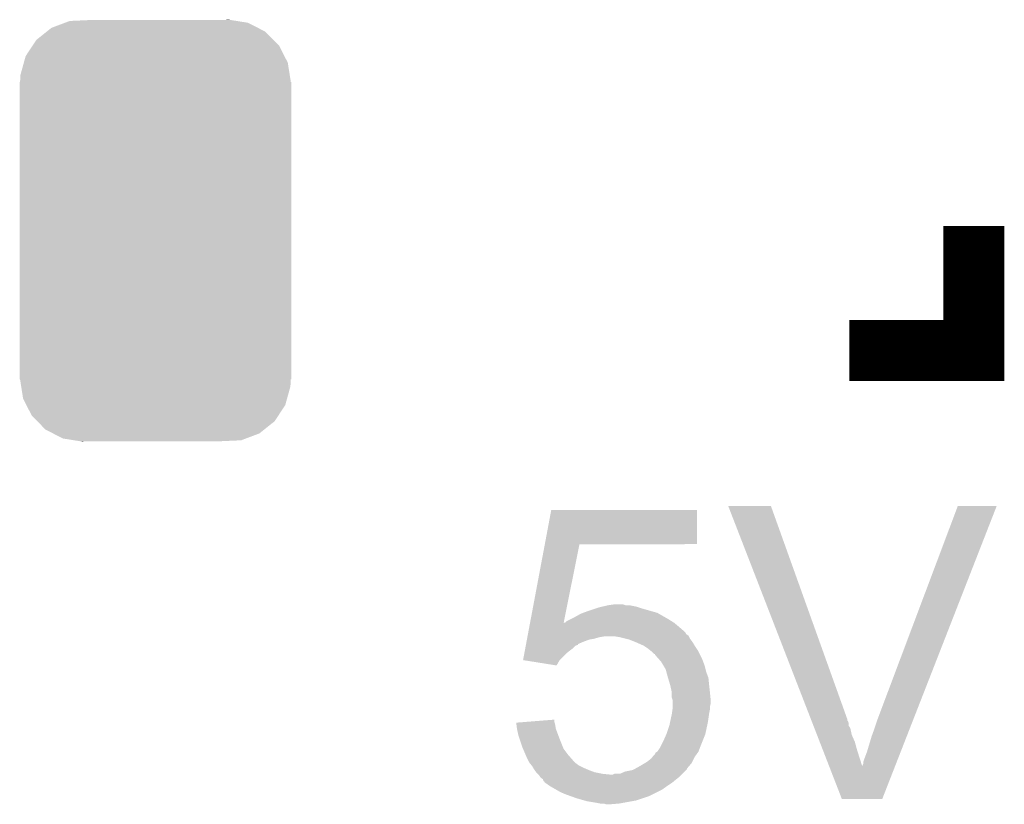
# Model space of a CAD drawing. Extents: x -52 to 48, y -3 to 57.
# Tile 72 of 96: x 8.26 to 11.54, y 40.99 to 43.61. Entities that reach past the tile are written whole.
import ezdxf

# ---------------------------------------------------------------- set-up
doc = ezdxf.new("R2010")
doc.units = 0
doc.layers.get('0').update_dxf_attribs({"linetype": 'CONTINUOUS'})
doc.layers.add('CLICK_SHIELD_FOR_RED_PITAYA_010', color=11, linetype='CONTINUOUS')
doc.layers.add('CLICK_SHIELD_FOR_RED_PITAYA_012', color=8, linetype='CONTINUOUS')

# ---------------------------------------------------------------- blocks, each defined once
blk = doc.blocks.new('CUSTOM_205')
for points in [[(-0.346054, 0.675314), (-0.301568, 0.692038), (0.3409, 0.675314), (0.308224, 0.692038)], [(-0.301568, 0.692038), (-0.285532, 0.698066), (0.308224, 0.692038), (0.27075, 0.698066)], [(-0.285532, 0.698066), (-0.220944, 0.70104), (0.27075, 0.698066), (0.25226, 0.70104)], [(0.220944, 0.70104), (0.244388, 0.702306), (0.25226, 0.70104), (0.244388, 0.702306)], [(-0.396604, 0.634998), (-0.362024, 0.662578), (0.39329, 0.634998), (0.365782, 0.662578)], [(-0.362024, 0.662578), (-0.346054, 0.675314), (0.365782, 0.662578), (0.3409, 0.675314)], [(-0.408632, 0.616798), (-0.396604, 0.634998), (0.411442, 0.616798), (0.39329, 0.634998)], [(-0.432252, 0.581054), (-0.408632, 0.616798), (0.42962, 0.581054), (0.411442, 0.616798)], [(-0.449518, 0.518744), (-0.438318, 0.559164), (0.447144, 0.518744), (0.44075, 0.559164)], [(-0.438318, 0.559164), (-0.432252, 0.581054), (0.44075, 0.559164), (0.42962, 0.581054)], [(-0.45212, -0.4953), (-0.45212, 0.4953), (0.45212, -0.4953), (0.45212, 0.4953)], [(-0.45085, 0.4953), (-0.449518, 0.518744), (0.45085, 0.4953), (0.447144, 0.518744)], [(-0.447142, -0.51874), (-0.45085, -0.4953), (0.449518, -0.51874), (0.45085, -0.4953)], [(-0.440752, -0.559164), (-0.447142, -0.51874), (0.438316, -0.559164), (0.449518, -0.51874)], [(-0.429622, -0.58105), (-0.440752, -0.559164), (0.432254, -0.58105), (0.438316, -0.559164)], [(-0.411444, -0.616798), (-0.429622, -0.58105), (0.40863, -0.616798), (0.432254, -0.58105)], [(-0.393292, -0.634996), (-0.411444, -0.616798), (0.396606, -0.634996), (0.40863, -0.616798)], [(-0.365784, -0.662578), (-0.393292, -0.634996), (0.362022, -0.662578), (0.396606, -0.634996)], [(-0.340906, -0.675312), (-0.365784, -0.662578), (0.346056, -0.675312), (0.362022, -0.662578)], [(-0.308228, -0.69204), (-0.340906, -0.675312), (0.301562, -0.69204), (0.346056, -0.675312)], [(-0.270764, -0.698066), (-0.308228, -0.69204), (0.285534, -0.698066), (0.301562, -0.69204)], [(-0.252274, -0.70104), (-0.270764, -0.698066), (0.220944, -0.70104), (0.285534, -0.698066)], [(-0.244392, -0.702308), (-0.252274, -0.70104), (-0.244392, -0.702308), (-0.220944, -0.70104)]]:
    blk.add_solid(points)

msp = doc.modelspace()

# ---------------------------------------------------------------- linework, layer by layer
at = {"layer": 'CLICK_SHIELD_FOR_RED_PITAYA_010', "const_width": 0.2032}
msp.add_lwpolyline([(11.02106, 42.50436), (11.43508, 42.50436), (11.43508, 42.91838)], dxfattribs=at)
at = {"layer": 'CLICK_SHIELD_FOR_RED_PITAYA_010'}
for points in [[(10.006472, 41.8592), (10.02794, 41.973468), (10.513028, 41.8592), (10.51306, 41.973468)], [(10.02794, 41.973468), (10.027948, 41.9735), (10.51306, 41.973468), (10.027948, 41.9735)], [(10.617236, 41.986174), (10.61723, 41.986188), (10.759444, 41.986174), (10.61723, 41.986188)], [(10.892188, 41.277536), (10.617236, 41.986174), (11.01344, 41.277536), (10.759444, 41.986174)], [(11.11504, 41.27754), (11.38175, 41.98616), (11.23444, 41.27754), (11.511268, 41.98616)], [(11.38175, 41.98616), (11.381766, 41.9862), (11.511268, 41.98616), (11.381766, 41.9862)], [(9.95732, 41.59758), (10.006468, 41.859172), (10.069138, 41.59758), (10.121896, 41.859172)], [(10.006468, 41.859172), (10.006472, 41.8592), (10.121896, 41.859172), (10.513028, 41.8592)], [(10.15492, 41.63822), (10.177784, 41.64584), (10.354312, 41.63822), (10.32764, 41.64584)], [(10.177784, 41.64584), (10.1854, 41.648378), (10.32764, 41.64584), (10.320024, 41.648378)], [(10.1854, 41.648378), (10.196402, 41.650918), (10.320024, 41.648378), (10.3124, 41.650918)], [(10.196402, 41.650918), (10.21842, 41.656), (10.3124, 41.650918), (10.287002, 41.656)], [(10.21842, 41.656), (10.236186, 41.658538), (10.274304, 41.656), (10.266682, 41.658538)], [(10.236186, 41.658538), (10.236202, 41.65854), (10.266682, 41.658538), (10.236202, 41.65854)], [(10.09396, 41.61028), (10.10412, 41.61536), (10.41654, 41.61028), (10.407652, 41.61536)], [(10.10412, 41.61536), (10.126982, 41.62806), (10.407652, 41.61536), (10.385428, 41.62806)], [(10.126982, 41.62806), (10.133966, 41.6306), (10.385428, 41.62806), (10.380982, 41.6306)], [(10.133966, 41.6306), (10.15492, 41.63822), (10.380982, 41.6306), (10.354312, 41.63822)], [(9.952072, 41.569642), (9.954934, 41.58488), (10.46988, 41.569642), (10.4521, 41.58488)], [(9.954934, 41.58488), (9.956856, 41.595112), (10.4521, 41.58488), (10.439822, 41.595112)], [(9.956856, 41.595112), (9.95732, 41.59758), (10.068642, 41.595112), (10.071096, 41.59758)], [(10.068642, 41.595112), (10.069138, 41.59758), (10.439822, 41.595112), (10.43686, 41.59758)], [(10.071096, 41.59758), (10.073646, 41.597586), (10.43686, 41.59758), (10.436852, 41.597586)], [(10.073646, 41.597586), (10.078724, 41.602662), (10.436852, 41.597586), (10.42873, 41.602662)], [(10.078724, 41.602662), (10.09396, 41.61028), (10.42873, 41.602662), (10.41654, 41.61028)], [(9.947298, 41.54424), (9.948254, 41.54932), (10.17016, 41.54424), (10.187938, 41.54932)], [(9.948254, 41.54932), (9.94873, 41.55186), (10.187938, 41.54932), (10.203178, 41.55186)], [(9.94873, 41.55186), (9.949206, 41.554394), (10.486392, 41.55186), (10.485122, 41.554394)], [(9.949206, 41.554394), (9.950164, 41.55949), (10.485122, 41.554394), (10.477504, 41.55949)], [(9.950164, 41.55949), (9.951116, 41.564556), (10.477504, 41.55949), (10.474962, 41.564556)], [(9.951116, 41.564556), (9.952072, 41.569642), (10.474962, 41.564556), (10.46988, 41.569642)], [(10.25652, 41.54932), (10.241278, 41.55186), (10.487664, 41.54932), (10.486392, 41.55186)], [(10.2768, 41.54425), (10.25652, 41.54932), (10.490202, 41.54425), (10.487664, 41.54932)], [(9.941572, 41.51376), (9.943004, 41.521376), (10.101578, 41.51376), (10.109208, 41.521376)], [(9.943004, 41.521376), (9.94348, 41.523916), (10.109208, 41.521376), (10.116794, 41.523916)], [(9.94348, 41.523916), (9.943954, 41.526434), (10.116794, 41.523916), (10.11682, 41.526434)], [(9.943954, 41.526434), (9.94539, 41.53408), (10.11682, 41.526434), (10.1346, 41.53408)], [(9.94539, 41.53408), (9.946822, 41.541698), (10.1346, 41.53408), (10.154918, 41.541698)], [(9.946822, 41.541698), (9.947298, 41.54424), (10.154918, 41.541698), (10.17016, 41.54424)], [(10.286998, 41.5417), (10.2768, 41.54425), (10.492114, 41.5417), (10.490202, 41.54425)], [(10.306056, 41.534078), (10.286998, 41.5417), (10.497822, 41.534078), (10.492114, 41.5417)], [(10.3124, 41.53154), (10.306056, 41.534078), (10.499346, 41.53154), (10.497822, 41.534078)], [(10.33527, 41.52138), (10.3124, 41.53154), (10.505438, 41.52138), (10.499346, 41.53154)], [(10.3505, 41.51122), (10.33527, 41.52138), (10.512212, 41.51122), (10.505438, 41.52138)], [(9.933944, 41.473152), (9.938232, 41.49598), (10.055892, 41.473152), (10.07872, 41.49598)], [(9.938232, 41.49598), (9.94014, 41.50614), (10.07872, 41.49598), (10.09142, 41.50614)], [(9.94014, 41.50614), (9.941572, 41.51376), (10.09142, 41.50614), (10.101578, 41.51376)], [(10.356854, 41.506138), (10.3505, 41.51122), (10.5156, 41.506138), (10.512212, 41.51122)], [(10.363198, 41.501062), (10.356854, 41.506138), (10.51814, 41.501062), (10.5156, 41.506138)], [(10.370814, 41.493446), (10.363198, 41.501062), (10.521948, 41.493446), (10.51814, 41.501062)], [(10.373328, 41.49344), (10.370814, 41.493446), (10.52195, 41.49344), (10.521948, 41.493446)], [(10.37336, 41.490896), (10.373328, 41.49344), (10.523222, 41.490896), (10.52195, 41.49344)], [(10.386906, 41.47566), (10.37336, 41.490896), (10.53084, 41.47566), (10.523222, 41.490896)], [(9.934158, 41.473118), (9.933944, 41.473152), (10.055858, 41.473118), (10.055892, 41.473152)], [(10.045674, 41.455342), (9.934158, 41.473118), (10.045674, 41.455342), (10.055858, 41.473118)], [(10.393678, 41.468042), (10.386906, 41.47566), (10.533698, 41.468042), (10.53084, 41.47566)], [(10.401302, 41.455338), (10.393678, 41.468042), (10.53846, 41.455338), (10.533698, 41.468042)], [(10.40892, 41.442642), (10.401302, 41.455338), (10.541636, 41.442642), (10.53846, 41.455338)], [(10.411, 41.435018), (10.40892, 41.442642), (10.543542, 41.435018), (10.541636, 41.442642)], [(10.41654, 41.4147), (10.411, 41.435018), (10.55116, 41.4147), (10.543542, 41.435018)], [(10.416542, 41.414698), (10.41654, 41.4147), (10.55116, 41.414698), (10.55116, 41.4147)], [(10.42416, 41.3893), (10.416542, 41.414698), (10.5537, 41.3893), (10.55116, 41.414698)], [(10.42416, 41.389298), (10.42416, 41.3893), (10.553702, 41.389298), (10.5537, 41.3893)], [(10.42924, 41.366442), (10.42416, 41.389298), (10.55624, 41.366442), (10.553702, 41.389298)], [(10.42924, 41.36644), (10.42924, 41.366442), (10.55624, 41.36644), (10.55624, 41.366442)], [(10.42924, 41.348664), (10.42924, 41.36644), (10.558018, 41.348664), (10.55624, 41.36644)], [(10.431778, 41.341042), (10.42924, 41.348664), (10.55878, 41.341042), (10.558018, 41.348664)], [(10.43178, 41.328338), (10.431778, 41.341042), (10.55878, 41.328338), (10.55878, 41.341042)], [(10.43178, 41.318178), (10.43178, 41.328338), (10.55624, 41.318178), (10.55878, 41.328338)], [(10.43178, 41.310562), (10.43178, 41.318178), (10.55624, 41.310562), (10.55624, 41.318178)], [(10.425974, 41.27754), (10.42924, 41.29278), (10.55116, 41.27754), (10.553336, 41.29278)], [(10.42924, 41.29278), (10.429602, 41.29532), (10.553336, 41.29278), (10.5537, 41.29532)], [(10.429602, 41.29532), (10.431416, 41.308018), (10.5537, 41.29532), (10.55624, 41.308018)], [(10.431416, 41.308018), (10.43178, 41.310562), (10.55624, 41.308018), (10.55624, 41.310562)], [(9.9111, 41.26483), (9.94302, 41.267378), (10.038932, 41.26483), (10.038082, 41.267378)], [(9.91173, 41.25976), (9.9111, 41.26483), (10.04062, 41.25976), (10.038932, 41.26483)], [(9.91362, 41.24452), (9.91173, 41.25976), (10.043162, 41.24452), (10.04062, 41.25976)], [(9.94302, 41.267378), (10.03808, 41.274966), (10.038082, 41.267378), (10.03808, 41.274966)], [(10.41146, 41.22674), (10.42162, 41.257222), (10.540998, 41.22674), (10.54753, 41.257222)], [(10.42162, 41.257222), (10.422708, 41.2623), (10.54753, 41.257222), (10.54862, 41.2623)], [(10.422708, 41.2623), (10.425974, 41.27754), (10.54862, 41.2623), (10.55116, 41.27754)], [(10.89416, 41.272454), (10.892188, 41.277536), (11.013446, 41.272454), (11.01344, 41.277536)], [(10.895144, 41.269916), (10.89416, 41.272454), (11.01598, 41.269916), (11.013446, 41.272454)], [(10.898102, 41.262296), (10.895144, 41.269916), (11.01852, 41.262296), (11.01598, 41.269916)], [(10.901058, 41.254674), (10.898102, 41.262296), (11.018524, 41.254674), (11.01852, 41.262296)], [(10.90401, 41.247068), (10.901058, 41.254674), (11.023602, 41.247068), (11.018524, 41.254674)], [(11.10488, 41.24706), (11.11504, 41.27754), (11.222534, 41.24706), (11.23444, 41.27754)], [(9.913622, 41.244518), (9.91362, 41.24452), (10.043162, 41.244518), (10.043162, 41.24452)], [(9.9187, 41.221662), (9.913622, 41.244518), (10.051734, 41.221662), (10.043162, 41.244518)], [(9.924628, 41.20388), (9.9187, 41.221662), (10.0584, 41.20388), (10.051734, 41.221662)], [(10.4013, 41.20388), (10.411458, 41.226738), (10.531854, 41.20388), (10.540998, 41.226738)], [(10.411458, 41.226738), (10.41146, 41.22674), (10.540998, 41.226738), (10.540998, 41.22674)], [(10.912884, 41.224198), (10.90401, 41.247068), (11.028682, 41.224198), (11.023602, 41.247068)], [(10.921752, 41.20134), (10.912884, 41.224198), (11.038842, 41.20134), (11.028682, 41.224198)], [(11.07948, 41.168318), (11.094718, 41.21912), (11.191772, 41.168318), (11.211618, 41.21912)], [(11.094718, 41.21912), (11.10488, 41.24706), (11.211618, 41.21912), (11.222534, 41.24706)], [(9.9314, 41.18356), (9.924628, 41.20388), (10.06653, 41.18356), (10.0584, 41.20388)], [(10.39114, 41.183562), (10.393678, 41.18864), (10.523854, 41.183562), (10.52576, 41.18864)], [(10.393678, 41.18864), (10.4013, 41.20388), (10.52576, 41.18864), (10.531854, 41.20388)], [(10.932592, 41.1734), (10.921752, 41.20134), (11.04646, 41.1734), (11.038842, 41.20134)], [(9.933578, 41.178478), (9.9314, 41.18356), (10.068562, 41.178478), (10.06653, 41.18356)], [(9.942286, 41.15816), (9.933578, 41.178478), (10.0838, 41.15816), (10.068562, 41.178478)], [(9.94664, 41.148), (9.942286, 41.15816), (10.09269, 41.148), (10.0838, 41.15816)], [(10.36472, 41.150538), (10.370818, 41.15816), (10.50544, 41.150538), (10.510882, 41.15816)], [(10.370818, 41.15816), (10.37336, 41.158192), (10.510882, 41.15816), (10.510906, 41.158192)], [(10.37336, 41.158192), (10.373362, 41.160704), (10.510906, 41.158192), (10.5127, 41.160704)], [(10.373362, 41.160704), (10.375906, 41.165772), (10.5127, 41.160704), (10.516318, 41.165772)], [(10.375906, 41.165772), (10.380958, 41.168318), (10.516318, 41.165772), (10.518138, 41.168318)], [(10.380958, 41.168318), (10.38097, 41.168324), (10.518138, 41.168318), (10.51814, 41.168324)], [(10.38097, 41.168324), (10.39114, 41.183562), (10.51814, 41.168324), (10.523854, 41.183562)], [(10.954196, 41.11772), (10.932592, 41.1734), (11.06424, 41.11772), (11.04646, 41.1734)], [(11.07186, 41.148), (11.07948, 41.168318), (11.183836, 41.148), (11.191772, 41.168318)], [(9.95172, 41.13784), (9.94664, 41.148), (10.101578, 41.13784), (10.09269, 41.148)], [(9.954258, 41.132762), (9.95172, 41.13784), (10.10666, 41.132762), (10.101578, 41.13784)], [(9.956292, 41.13022), (9.954258, 41.132762), (10.109202, 41.13022), (10.10666, 41.132762)], [(9.962388, 41.1226), (9.956292, 41.13022), (10.119362, 41.1226), (10.109202, 41.13022)], [(9.96442, 41.12006), (9.962388, 41.1226), (10.124442, 41.12006), (10.119362, 41.1226)], [(10.32256, 41.12006), (10.33951, 41.13023), (10.486564, 41.12006), (10.49528, 41.13023)], [(10.33951, 41.13023), (10.34796, 41.1353), (10.49528, 41.13023), (10.497816, 41.1353)], [(10.34796, 41.1353), (10.360662, 41.145462), (10.497816, 41.1353), (10.5029, 41.145462)], [(10.360662, 41.145462), (10.36472, 41.150538), (10.5029, 41.145462), (10.50544, 41.150538)], [(11.06424, 41.11772), (11.064242, 41.122604), (11.172006, 41.11772), (11.173914, 41.122604)], [(11.064242, 41.122604), (11.06678, 41.127684), (11.173914, 41.122604), (11.175898, 41.127684)], [(11.06678, 41.127684), (11.066782, 41.132762), (11.175898, 41.127684), (11.177882, 41.132762)], [(11.066782, 41.132762), (11.07186, 41.148), (11.177882, 41.132762), (11.183836, 41.148)], [(9.967468, 41.11498), (9.96442, 41.12006), (10.1346, 41.11498), (10.124442, 41.12006)], [(9.972038, 41.107362), (9.967468, 41.11498), (10.152376, 41.107362), (10.1346, 41.11498)], [(9.97204, 41.10736), (9.972038, 41.107362), (10.15238, 41.10736), (10.152376, 41.107362)], [(9.977758, 41.09974), (9.97204, 41.10736), (10.172702, 41.09974), (10.15238, 41.10736)], [(9.97966, 41.097202), (9.977758, 41.09974), (10.185392, 41.097202), (10.172702, 41.09974)], [(9.982202, 41.09466), (9.97966, 41.097202), (10.198098, 41.09466), (10.185392, 41.097202)], [(9.984742, 41.09212), (9.982202, 41.09466), (10.223498, 41.09212), (10.198098, 41.09466)], [(9.987278, 41.089582), (9.984742, 41.09212), (10.459722, 41.089582), (10.46226, 41.09212)], [(9.990668, 41.084498), (9.987278, 41.089582), (10.454638, 41.084498), (10.459722, 41.089582)], [(10.223498, 41.09212), (10.233664, 41.092122), (10.46226, 41.09212), (10.462262, 41.092122)], [(10.233664, 41.092122), (10.238744, 41.09466), (10.462262, 41.092122), (10.4648, 41.09466)], [(10.238744, 41.09466), (10.256524, 41.094662), (10.4648, 41.09466), (10.464802, 41.094662)], [(10.256524, 41.094662), (10.274302, 41.10228), (10.464802, 41.094662), (10.47242, 41.10228)], [(10.274302, 41.10228), (10.299704, 41.10736), (10.47242, 41.10228), (10.4775, 41.10736)], [(10.299704, 41.10736), (10.304264, 41.109894), (10.4775, 41.10736), (10.480034, 41.109894)], [(10.304264, 41.109894), (10.308852, 41.112444), (10.480034, 41.109894), (10.48004, 41.112444)], [(10.308852, 41.112444), (10.32256, 41.12006), (10.48004, 41.112444), (10.486564, 41.12006)], [(10.995656, 41.010864), (10.954196, 41.11772), (11.130262, 41.010864), (11.172006, 41.11772)], [(9.992358, 41.081962), (9.990668, 41.084498), (10.451466, 41.081962), (10.454638, 41.084498)], [(9.999976, 41.076872), (9.992358, 41.081962), (10.445104, 41.076872), (10.451466, 41.081962)], [(10.002516, 41.069286), (9.999976, 41.076872), (10.435622, 41.069286), (10.445104, 41.076872)], [(10.005028, 41.06926), (10.002516, 41.069286), (10.43559, 41.06926), (10.435622, 41.069286)], [(10.00506, 41.06673), (10.005028, 41.06926), (10.432426, 41.06673), (10.43559, 41.06926)], [(10.008628, 41.06418), (10.00506, 41.06673), (10.42924, 41.06418), (10.432426, 41.06673)], [(10.022838, 41.05402), (10.008628, 41.06418), (10.414, 41.05402), (10.42924, 41.06418)], [(10.045064, 41.04132), (10.022838, 41.05402), (10.396218, 41.04132), (10.414, 41.05402)], [(10.058398, 41.0337), (10.045064, 41.04132), (10.380978, 41.0337), (10.396218, 41.04132)], [(10.076182, 41.02608), (10.058398, 41.0337), (10.365738, 41.02608), (10.380978, 41.0337)], [(10.090406, 41.021), (10.076182, 41.02608), (10.355578, 41.021), (10.365738, 41.02608)], [(10.11174, 41.01338), (10.090406, 41.021), (10.332718, 41.01338), (10.355578, 41.021)], [(10.13841, 41.00576), (10.11174, 41.01338), (10.30986, 41.00576), (10.332718, 41.01338)], [(10.147298, 41.00322), (10.13841, 41.00576), (10.29589, 41.00322), (10.30986, 41.00576)], [(10.17778, 40.99814), (10.147298, 41.00322), (10.26795, 40.99814), (10.29589, 41.00322)], [(10.190478, 40.9956), (10.17778, 40.99814), (10.253982, 40.9956), (10.26795, 40.99814)], [(10.210798, 40.993062), (10.203176, 40.9956), (10.223526, 40.993062), (10.253982, 40.9956)], [(10.223502, 40.99306), (10.210798, 40.993062), (10.223502, 40.99306), (10.223526, 40.993062)], [(11.130254, 41.01084), (10.995656, 41.010864), (11.130254, 41.01084), (11.130262, 41.010864)]]:
    msp.add_solid(points, dxfattribs=at)

# ---------------------------------------------------------------- block references
at = {"layer": 'CLICK_SHIELD_FOR_RED_PITAYA_012'}
msp.add_blockref('CUSTOM_205', (8.70966, 42.90314), dxfattribs=at)

doc.saveas('drawing.dxf')
